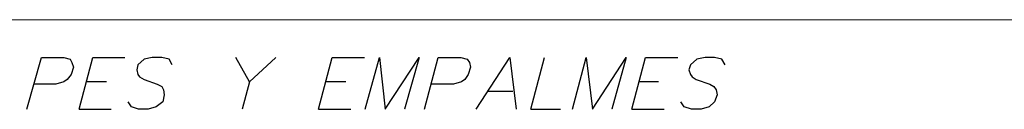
# Model space of a CAD drawing. Header units: metres. Extents: x -11 to 490, y -19 to 215.
# Tile 67 of 73: x 142.649 to 145.248, y 5.934 to 6.169. Entities that reach past the tile are written whole.
import ezdxf

# ---------------------------------------------------------------- set-up
doc = ezdxf.new("R2010")
doc.units = ezdxf.units.M
doc.layers.add('ARMADURA', color=4, linetype='Continuous', lineweight=25)
doc.layers.add('LAYER2', color=1, linetype='Continuous', lineweight=20)
doc.layers.add('AUTOVUE_5', color=5, linetype='Continuous')

# ---------------------------------------------------------------- blocks, each defined once
blk = doc.blocks.new('NG')
at = {"layer": 'AUTOVUE_5'}
for p, q in [((953.0494, 976.8256), (953.1052, 977.0241)), ((953.1052, 977.0241), (953.1921, 977.0241)), ((953.1921, 977.0241), (953.2169, 977.0179)), ((953.251, 976.8256), (953.3037, 977.0241)), ((953.3037, 977.0241), (953.4278, 977.0241)), ((953.5332, 977.0241), (953.5022, 977.0179)), ((953.5704, 977.0241), (953.5332, 977.0241)), ((953.5983, 977.0179), (953.5704, 977.0241)), ((953.9085, 976.931), (953.8558, 977.0241)), ((953.9085, 976.931), (954.0108, 977.0241)), ((954.1752, 976.8256), (954.2279, 977.0241)), ((954.2279, 977.0241), (954.352, 977.0241)), ((954.3551, 976.8256), (954.4109, 977.0241)), ((954.4109, 977.0241), (954.4326, 976.8256)), ((954.4326, 976.8256), (954.5629, 977.0241)), ((954.5629, 977.0241), (954.507, 976.8256)), ((954.5846, 976.8256), (954.6373, 977.0241)), ((954.6373, 977.0241), (954.7241, 977.0241)), ((954.7241, 977.0241), (954.749, 977.0179)), ((954.7831, 976.8256), (954.9133, 977.0241)), ((954.9133, 977.0241), (954.9381, 976.8256)), ((954.994, 976.8256), (955.0467, 977.0241)), ((955.1552, 976.8256), (955.208, 977.0241)), ((955.208, 977.0241), (955.2328, 976.8256)), ((955.2328, 976.8256), (955.363, 977.0241)), ((955.363, 977.0241), (955.3072, 976.8256)), ((955.3847, 976.8256), (955.4375, 977.0241)), ((955.4375, 977.0241), (955.5615, 977.0241)), ((955.667, 977.0241), (955.636, 977.0179)), ((955.7042, 977.0241), (955.667, 977.0241)), ((955.7321, 977.0179), (955.7042, 977.0241)), ((953.2169, 977.0179), (953.2231, 977.0055)), ((953.2293, 976.9869), (953.22, 976.9589)), ((953.2231, 977.0055), (953.2293, 976.9869)), ((953.4774, 976.9962), (953.4743, 976.9775)), ((953.5022, 977.0179), (953.4774, 976.9962)), ((953.6107, 976.9962), (953.5983, 977.0179)), ((954.749, 977.0179), (954.7583, 977.0055)), ((954.7614, 976.9869), (954.7521, 976.9589)), ((954.7583, 977.0055), (954.7614, 976.9869)), ((955.6111, 976.9962), (955.6049, 976.9775)), ((955.636, 977.0179), (955.6111, 976.9962)), ((955.7445, 976.9962), (955.7321, 977.0179)), ((953.22, 976.9589), (953.2045, 976.9403)), ((953.4743, 976.9775), (953.4774, 976.9589)), ((953.4774, 976.9589), (953.4836, 976.9496)), ((953.4836, 976.9496), (953.5022, 976.9403)), ((954.7521, 976.9589), (954.7397, 976.9403)), ((955.6049, 976.9775), (955.6111, 976.9589)), ((955.6111, 976.9589), (955.6173, 976.9496)), ((955.6173, 976.9496), (955.6329, 976.9403)), ((953.161, 976.9217), (953.0773, 976.9217)), ((953.1921, 976.931), (953.161, 976.9217)), ((953.2045, 976.9403), (953.1921, 976.931)), ((953.3564, 976.931), (953.2789, 976.931)), ((953.5022, 976.9403), (953.5518, 976.9217)), ((953.5518, 976.9217), (953.5704, 976.9124)), ((953.5704, 976.9124), (953.5766, 976.9)), ((953.9085, 976.931), (953.8806, 976.8256)), ((954.2806, 976.931), (954.2031, 976.931)), ((954.6962, 976.9217), (954.6094, 976.9217)), ((954.7272, 976.931), (954.6962, 976.9217)), ((954.7397, 976.9403), (954.7272, 976.931)), ((955.4871, 976.931), (955.4127, 976.931)), ((955.6329, 976.9403), (955.6856, 976.9217)), ((955.6856, 976.9217), (955.7011, 976.9124)), ((955.7011, 976.9124), (955.7104, 976.9)), ((953.5797, 976.8814), (953.5735, 976.8535)), ((953.5766, 976.9), (953.5797, 976.8814)), ((954.9257, 976.8938), (954.8296, 976.8938)), ((955.7135, 976.8814), (955.7042, 976.8535)), ((955.7104, 976.9), (955.7135, 976.8814)), ((953.4402, 976.8535), (953.4402, 976.8535)), ((953.4526, 976.8349), (953.4402, 976.8535)), ((953.4805, 976.8256), (953.4526, 976.8349)), ((953.5487, 976.8349), (953.5177, 976.8256)), ((953.5735, 976.8535), (953.5487, 976.8349)), ((955.5739, 976.8535), (955.5739, 976.8535)), ((955.5863, 976.8349), (955.5739, 976.8535)), ((955.6142, 976.8256), (955.5863, 976.8349)), ((955.6825, 976.8349), (955.6515, 976.8256)), ((955.7042, 976.8535), (955.6825, 976.8349)), ((953.251, 976.8256), (953.375, 976.8256)), ((953.5177, 976.8256), (953.4805, 976.8256)), ((954.1752, 976.8256), (954.2993, 976.8256)), ((954.507, 976.8256), (954.507, 976.8256)), ((954.994, 976.8256), (955.1087, 976.8256)), ((955.3072, 976.8256), (955.3072, 976.8256)), ((955.3847, 976.8256), (955.5088, 976.8256)), ((955.6515, 976.8256), (955.6142, 976.8256))]:
    blk.add_line(p, q, dxfattribs=at)
at = {"layer": 'LAYER2', "color": 2, "linetype": 'Continuous'}
blk.add_line((950.6768, 977.1698), (958.9265, 977.1698), dxfattribs=at)

msp = doc.modelspace()

# ---------------------------------------------------------------- block references
at = {"layer": 'ARMADURA', "color": 1, "linetype": 'Continuous', "lineweight": 5, "xscale": 0.684, "yscale": 0.684, "zscale": 0.684}
msp.add_blockref('NG', (-509.2182, -662.2148), dxfattribs=at)

doc.saveas('drawing.dxf')
